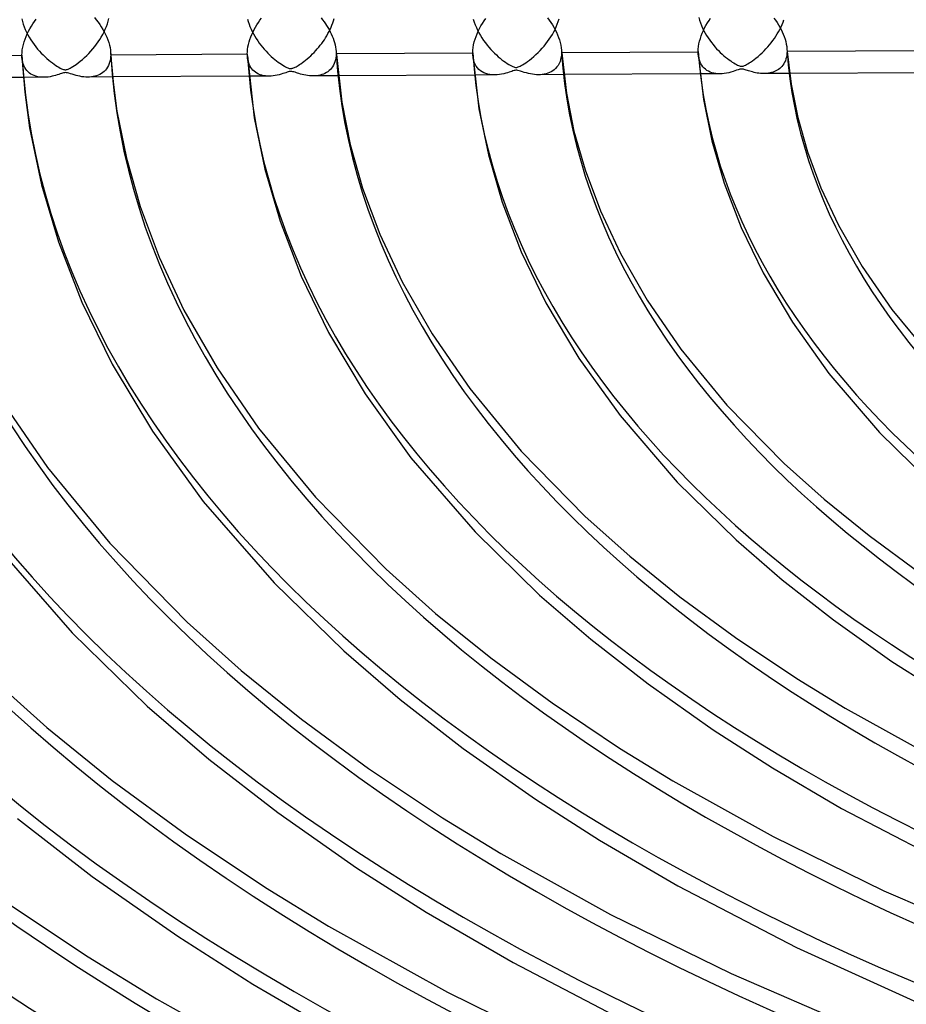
# Model space of a CAD drawing. Header units: millimetres. Extents: x -852 to 852, y -906 to 935.
# Tile 12 of 74: x -284 to -184, y 518 to 629. Entities that reach past the tile are written whole.
import ezdxf

# ---------------------------------------------------------------- set-up
doc = ezdxf.new("R2010")
doc.units = ezdxf.units.MM
doc.layers.add('HIDDEN', color=7, linetype='Continuous')
doc.layers.add('THICK', color=7, linetype='Continuous')

msp = doc.modelspace()

# ---------------------------------------------------------------- linework, layer by layer
at = {"layer": 'HIDDEN'}
for p, q in [((-283.46, 629.28), (-283.39, 628.98)), ((-283.39, 628.98), (-283.3, 628.67)), ((-273.85, 628.69), (-273.76, 628.99)), ((-273.76, 628.99), (-273.68, 629.29)), ((-258.09, 629.24), (-258.02, 628.96)), ((-258.02, 628.96), (-257.93, 628.68)), ((-248.53, 628.81), (-248.45, 629.05)), ((-248.45, 629.05), (-248.38, 629.3)), ((-232.73, 629.21), (-232.63, 628.9)), ((-232.63, 628.9), (-232.52, 628.59)), ((-223.3, 628.66), (-223.19, 628.96)), ((-223.19, 628.96), (-223.1, 629.25)), ((-207.41, 629.4), (-207.33, 629.1)), ((-207.33, 629.1), (-207.22, 628.8)), ((-198.04, 628.62), (-197.93, 628.89)), ((-197.93, 628.89), (-197.84, 629.17)), ((-283.3, 628.67), (-283.19, 628.37)), ((-283.19, 628.37), (-283.07, 628.06)), ((-283.07, 628.06), (-282.93, 627.76)), ((-282.93, 627.76), (-282.78, 627.47)), ((-274.37, 627.5), (-274.22, 627.79)), ((-274.22, 627.79), (-274.08, 628.09)), ((-274.08, 628.09), (-273.96, 628.39)), ((-273.96, 628.39), (-273.85, 628.69)), ((-257.93, 628.68), (-257.83, 628.4)), ((-257.83, 628.4), (-257.71, 628.12)), ((-257.71, 628.12), (-257.58, 627.85)), ((-257.58, 627.85), (-257.44, 627.58)), ((-249.06, 627.6), (-248.94, 627.83)), ((-248.94, 627.83), (-248.82, 628.07)), ((-248.82, 628.07), (-248.71, 628.31)), ((-248.71, 628.31), (-248.62, 628.56)), ((-248.62, 628.56), (-248.53, 628.81)), ((-232.52, 628.59), (-232.39, 628.28)), ((-232.39, 628.28), (-232.25, 627.98)), ((-232.25, 627.98), (-232.1, 627.68)), ((-223.85, 627.52), (-223.7, 627.8)), ((-223.7, 627.8), (-223.55, 628.08)), ((-223.55, 628.08), (-223.42, 628.37)), ((-223.42, 628.37), (-223.3, 628.66)), ((-207.22, 628.8), (-207.11, 628.51)), ((-207.11, 628.51), (-206.98, 628.22)), ((-206.98, 628.22), (-206.83, 627.93)), ((-206.83, 627.93), (-206.68, 627.65)), ((-198.58, 627.56), (-198.43, 627.82)), ((-198.43, 627.82), (-198.29, 628.08)), ((-198.29, 628.08), (-198.16, 628.35)), ((-198.16, 628.35), (-198.04, 628.62)), ((-282.78, 627.47), (-282.62, 627.19)), ((-282.62, 627.19), (-282.45, 626.91)), ((-282.45, 626.91), (-282.27, 626.64)), ((-282.27, 626.64), (-282.08, 626.37)), ((-275.07, 626.4), (-274.88, 626.67)), ((-274.88, 626.67), (-274.7, 626.94)), ((-274.7, 626.94), (-274.53, 627.22)), ((-274.53, 627.22), (-274.37, 627.5)), ((-257.44, 627.58), (-257.29, 627.31)), ((-257.29, 627.31), (-257.13, 627.05)), ((-257.13, 627.05), (-256.96, 626.79)), ((-256.96, 626.79), (-256.79, 626.54)), ((-249.77, 626.5), (-249.62, 626.71)), ((-249.62, 626.71), (-249.47, 626.92)), ((-249.47, 626.92), (-249.33, 627.14)), ((-249.33, 627.14), (-249.19, 627.37)), ((-249.19, 627.37), (-249.06, 627.6)), ((-232.1, 627.68), (-231.93, 627.39)), ((-231.93, 627.39), (-231.76, 627.11)), ((-231.76, 627.11), (-231.58, 626.84)), ((-231.58, 626.84), (-231.38, 626.57)), ((-224.58, 626.46), (-224.38, 626.72)), ((-224.38, 626.72), (-224.2, 626.98)), ((-224.2, 626.98), (-224.02, 627.25)), ((-224.02, 627.25), (-223.85, 627.52)), ((-206.68, 627.65), (-206.52, 627.38)), ((-206.52, 627.38), (-206.34, 627.11)), ((-206.34, 627.11), (-206.16, 626.85)), ((-206.16, 626.85), (-205.98, 626.6)), ((-199.26, 626.58), (-199.08, 626.82)), ((-199.08, 626.82), (-198.9, 627.06)), ((-198.9, 627.06), (-198.74, 627.31)), ((-198.74, 627.31), (-198.58, 627.56)), ((-282.08, 626.37), (-281.89, 626.12)), ((-281.89, 626.12), (-281.69, 625.87)), ((-281.69, 625.87), (-281.48, 625.63)), ((-281.48, 625.63), (-281.27, 625.41)), ((-275.93, 625.38), (-275.7, 625.63)), ((-275.7, 625.63), (-275.48, 625.88)), ((-275.48, 625.88), (-275.27, 626.14)), ((-275.27, 626.14), (-275.07, 626.4)), ((-256.79, 626.54), (-256.6, 626.3)), ((-256.6, 626.3), (-256.41, 626.07)), ((-256.41, 626.07), (-256.22, 625.84)), ((-256.22, 625.84), (-256.02, 625.62)), ((-256.02, 625.62), (-255.82, 625.41)), ((-250.62, 625.49), (-250.44, 625.69)), ((-250.44, 625.69), (-250.27, 625.88)), ((-250.27, 625.88), (-250.1, 626.08)), ((-250.1, 626.08), (-249.93, 626.29)), ((-249.93, 626.29), (-249.77, 626.5)), ((-248.15, 625.59), (-248.15, 625.55)), ((-248.15, 625.55), (-248.15, 625.52)), ((-248.15, 625.52), (-248.15, 625.48)), ((-231.38, 626.57), (-231.18, 626.31)), ((-231.18, 626.31), (-230.98, 626.07)), ((-230.98, 626.07), (-230.77, 625.83)), ((-230.77, 625.83), (-230.56, 625.61)), ((-230.56, 625.61), (-230.35, 625.4)), ((-225.45, 625.48), (-225.22, 625.71)), ((-225.22, 625.71), (-224.99, 625.96)), ((-224.99, 625.96), (-224.78, 626.2)), ((-224.78, 626.2), (-224.58, 626.46)), ((-222.82, 625.74), (-222.82, 625.7)), ((-222.82, 625.7), (-222.82, 625.66)), ((-222.82, 625.66), (-222.82, 625.62)), ((-222.82, 625.62), (-222.82, 625.57)), ((-222.82, 625.57), (-222.81, 625.53)), ((-222.81, 625.53), (-222.81, 625.49)), ((-205.98, 626.6), (-205.79, 626.36)), ((-205.79, 626.36), (-205.59, 626.13)), ((-205.59, 626.13), (-205.39, 625.9)), ((-205.39, 625.9), (-205.18, 625.69)), ((-205.18, 625.69), (-204.98, 625.49)), ((-200.29, 625.45), (-200.07, 625.66)), ((-200.07, 625.66), (-199.85, 625.89)), ((-199.85, 625.89), (-199.65, 626.11)), ((-199.65, 626.11), (-199.45, 626.34)), ((-199.45, 626.34), (-199.26, 626.58)), ((-197.49, 625.9), (-197.49, 625.85)), ((-197.49, 625.85), (-197.49, 625.81)), ((-197.49, 625.81), (-197.49, 625.76)), ((-197.49, 625.76), (-197.48, 625.71)), ((-197.48, 625.62), (-197.49, 625.39)), ((-197.48, 625.71), (-197.48, 625.67)), ((-197.48, 625.67), (-197.48, 625.62)), ((-197.48, 625.62), (-197.47, 625.62)), ((-283.42, 624.7), (-283.45, 624.97)), ((-283.38, 624.45), (-283.42, 624.7)), ((-283.31, 624.22), (-283.38, 624.45)), ((-281.27, 625.41), (-281.06, 625.2)), ((-281.06, 625.2), (-280.85, 624.99)), ((-280.85, 624.99), (-280.65, 624.81)), ((-280.65, 624.81), (-280.44, 624.63)), ((-280.44, 624.63), (-280.23, 624.46)), ((-280.23, 624.46), (-280.03, 624.31)), ((-277.14, 624.3), (-276.9, 624.49)), ((-276.9, 624.49), (-276.66, 624.69)), ((-276.66, 624.69), (-276.41, 624.91)), ((-276.41, 624.91), (-276.16, 625.15)), ((-276.16, 625.15), (-275.93, 625.38)), ((-273.56, 624.46), (-273.63, 624.24)), ((-273.51, 624.71), (-273.56, 624.46)), ((-273.48, 624.96), (-273.51, 624.71)), ((-273.48, 625.45), (-273.48, 625.41)), ((-273.48, 625.41), (-273.47, 625.37)), ((-273.47, 625.23), (-273.48, 624.96)), ((-273.47, 625.37), (-273.47, 625.34)), ((-273.47, 625.34), (-273.47, 625.3)), ((-273.47, 625.3), (-273.47, 625.26)), ((-273.47, 625.26), (-273.47, 625.23)), ((-258.09, 624.84), (-258.12, 625.09)), ((-258.05, 624.6), (-258.09, 624.84)), ((-257.99, 624.38), (-258.05, 624.6)), ((-255.82, 625.41), (-255.62, 625.22)), ((-255.62, 625.22), (-255.43, 625.03)), ((-255.43, 625.03), (-255.23, 624.86)), ((-255.23, 624.86), (-255.03, 624.69)), ((-255.03, 624.69), (-254.84, 624.54)), ((-254.84, 624.54), (-254.65, 624.4)), ((-254.65, 624.4), (-254.47, 624.27)), ((-251.94, 624.34), (-251.77, 624.47)), ((-251.77, 624.47), (-251.58, 624.62)), ((-251.58, 624.62), (-251.39, 624.77)), ((-251.39, 624.77), (-251.19, 624.95)), ((-251.19, 624.95), (-251, 625.12)), ((-251, 625.12), (-250.81, 625.31)), ((-250.81, 625.31), (-250.62, 625.49)), ((-248.28, 624.44), (-248.35, 624.24)), ((-248.22, 624.66), (-248.28, 624.44)), ((-248.18, 624.88), (-248.22, 624.66)), ((-248.15, 625.12), (-248.18, 624.88)), ((-248.15, 625.48), (-248.14, 625.44)), ((-248.14, 625.36), (-248.15, 625.12)), ((-248.14, 625.44), (-248.14, 625.4)), ((-248.14, 625.4), (-248.14, 625.36)), ((-232.76, 624.91), (-232.79, 625.2)), ((-232.7, 624.64), (-232.76, 624.91)), ((-232.62, 624.38), (-232.7, 624.64)), ((-230.35, 625.4), (-230.14, 625.2)), ((-230.14, 625.2), (-229.93, 625.01)), ((-229.93, 625.01), (-229.72, 624.83)), ((-229.72, 624.83), (-229.51, 624.67)), ((-229.51, 624.67), (-229.31, 624.52)), ((-229.31, 624.52), (-229.11, 624.38)), ((-226.84, 624.32), (-226.63, 624.46)), ((-226.63, 624.46), (-226.41, 624.63)), ((-226.41, 624.63), (-226.18, 624.81)), ((-226.18, 624.81), (-225.93, 625.02)), ((-225.93, 625.02), (-225.69, 625.25)), ((-225.69, 625.25), (-225.45, 625.48)), ((-222.99, 624.45), (-223.09, 624.23)), ((-222.92, 624.68), (-222.99, 624.45)), ((-222.86, 624.94), (-222.92, 624.68)), ((-222.83, 625.21), (-222.86, 624.94)), ((-222.81, 625.49), (-222.83, 625.21)), ((-207.43, 625.07), (-207.46, 625.32)), ((-207.39, 624.83), (-207.43, 625.07)), ((-207.33, 624.61), (-207.39, 624.83)), ((-207.25, 624.4), (-207.33, 624.61)), ((-207.16, 624.21), (-207.25, 624.4)), ((-204.98, 625.49), (-204.78, 625.3)), ((-204.78, 625.3), (-204.58, 625.12)), ((-204.58, 625.12), (-204.38, 624.96)), ((-204.38, 624.96), (-204.19, 624.8)), ((-204.19, 624.8), (-204, 624.66)), ((-204, 624.66), (-203.81, 624.53)), ((-203.81, 624.53), (-203.63, 624.4)), ((-203.63, 624.4), (-203.46, 624.3)), ((-201.74, 624.3), (-201.57, 624.41)), ((-201.57, 624.41), (-201.38, 624.54)), ((-201.38, 624.54), (-201.18, 624.69)), ((-201.18, 624.69), (-200.97, 624.85)), ((-200.97, 624.85), (-200.74, 625.04)), ((-200.74, 625.04), (-200.51, 625.24)), ((-200.51, 625.24), (-200.29, 625.45)), ((-197.67, 624.56), (-197.75, 624.38)), ((-197.6, 624.75), (-197.67, 624.56)), ((-197.55, 624.96), (-197.6, 624.75)), ((-197.51, 625.17), (-197.55, 624.96)), ((-197.49, 625.39), (-197.51, 625.17)), ((-283.23, 624), (-283.31, 624.22)), ((-283.13, 623.8), (-283.23, 624)), ((-283.02, 623.62), (-283.13, 623.8)), ((-282.89, 623.45), (-283.02, 623.62)), ((-282.75, 623.3), (-282.89, 623.45)), ((-282.6, 623.17), (-282.75, 623.3)), ((-280.03, 624.31), (-279.84, 624.17)), ((-279.84, 624.17), (-279.64, 624.03)), ((-279.64, 624.03), (-279.46, 623.92)), ((-279.46, 623.92), (-279.29, 623.82)), ((-279.29, 623.82), (-279.14, 623.73)), ((-279.14, 623.73), (-279.01, 623.66)), ((-279.01, 623.66), (-278.89, 623.61)), ((-278.89, 623.61), (-278.78, 623.57)), ((-278.78, 623.57), (-278.69, 623.55)), ((-278.69, 623.55), (-278.61, 623.54)), ((-278.61, 623.54), (-278.53, 623.54)), ((-278.53, 623.54), (-278.45, 623.55)), ((-278.45, 623.55), (-278.37, 623.57)), ((-278.37, 623.57), (-278.27, 623.6)), ((-278.27, 623.6), (-278.17, 623.65)), ((-278.17, 623.65), (-278.04, 623.71)), ((-278.04, 623.71), (-277.9, 623.79)), ((-277.9, 623.79), (-277.74, 623.89)), ((-277.74, 623.89), (-277.56, 624)), ((-277.56, 624), (-277.35, 624.14)), ((-277.35, 624.14), (-277.14, 624.3)), ((-274.21, 623.35), (-274.36, 623.22)), ((-274.07, 623.49), (-274.21, 623.35)), ((-273.94, 623.66), (-274.07, 623.49)), ((-273.82, 623.83), (-273.94, 623.66)), ((-273.72, 624.03), (-273.82, 623.83)), ((-273.63, 624.24), (-273.72, 624.03)), ((-257.92, 624.17), (-257.99, 624.38)), ((-257.83, 623.98), (-257.92, 624.17)), ((-257.73, 623.8), (-257.83, 623.98)), ((-257.62, 623.64), (-257.73, 623.8)), ((-257.49, 623.5), (-257.62, 623.64)), ((-257.35, 623.37), (-257.49, 623.5)), ((-257.2, 623.25), (-257.35, 623.37)), ((-254.47, 624.27), (-254.29, 624.15)), ((-254.29, 624.15), (-254.12, 624.04)), ((-254.12, 624.04), (-253.96, 623.95)), ((-253.96, 623.95), (-253.82, 623.87)), ((-253.82, 623.87), (-253.69, 623.8)), ((-253.69, 623.8), (-253.58, 623.75)), ((-253.53, 623.3), (-253.66, 623.26)), ((-253.58, 623.75), (-253.49, 623.72)), ((-253.41, 623.33), (-253.53, 623.3)), ((-253.49, 623.72), (-253.42, 623.69)), ((-253.42, 623.69), (-253.36, 623.68)), ((-253.31, 623.35), (-253.41, 623.33)), ((-253.36, 623.68), (-253.3, 623.67)), ((-253.21, 623.35), (-253.31, 623.35)), ((-253.3, 623.67), (-253.24, 623.67)), ((-253.24, 623.67), (-253.18, 623.67)), ((-253.11, 623.34), (-253.21, 623.35)), ((-253.18, 623.67), (-253.13, 623.68)), ((-253.13, 623.68), (-253.07, 623.7)), ((-253.01, 623.32), (-253.11, 623.34)), ((-253.07, 623.7), (-253, 623.72)), ((-252.88, 623.29), (-253.01, 623.32)), ((-253, 623.72), (-252.92, 623.75)), ((-252.92, 623.75), (-252.84, 623.78)), ((-252.84, 623.78), (-252.75, 623.83)), ((-252.75, 623.83), (-252.65, 623.88)), ((-252.65, 623.88), (-252.53, 623.95)), ((-252.53, 623.95), (-252.4, 624.03)), ((-252.4, 624.03), (-252.26, 624.12)), ((-252.26, 624.12), (-252.1, 624.22)), ((-252.1, 624.22), (-251.94, 624.34)), ((-249.08, 623.32), (-249.24, 623.22)), ((-248.93, 623.44), (-249.08, 623.32)), ((-248.79, 623.57), (-248.93, 623.44)), ((-248.66, 623.72), (-248.79, 623.57)), ((-248.55, 623.88), (-248.66, 623.72)), ((-248.44, 624.05), (-248.55, 623.88)), ((-248.35, 624.24), (-248.44, 624.05)), ((-232.52, 624.15), (-232.62, 624.38)), ((-232.4, 623.93), (-232.52, 624.15)), ((-232.26, 623.74), (-232.4, 623.93)), ((-232.1, 623.57), (-232.26, 623.74)), ((-231.93, 623.43), (-232.1, 623.57)), ((-231.75, 623.3), (-231.93, 623.43)), ((-231.55, 623.19), (-231.75, 623.3)), ((-229.11, 624.38), (-228.92, 624.25)), ((-228.92, 624.25), (-228.74, 624.14)), ((-228.74, 624.14), (-228.58, 624.05)), ((-228.56, 623.31), (-228.72, 623.26)), ((-228.58, 624.05), (-228.43, 623.97)), ((-228.41, 623.36), (-228.56, 623.31)), ((-228.43, 623.97), (-228.31, 623.91)), ((-228.28, 623.41), (-228.41, 623.36)), ((-228.31, 623.91), (-228.19, 623.86)), ((-228.16, 623.44), (-228.28, 623.41)), ((-228.19, 623.86), (-228.09, 623.83)), ((-228.05, 623.47), (-228.16, 623.44)), ((-228.09, 623.83), (-228.01, 623.81)), ((-227.95, 623.48), (-228.05, 623.47)), ((-228.01, 623.81), (-227.92, 623.8)), ((-227.84, 623.48), (-227.95, 623.48)), ((-227.92, 623.8), (-227.85, 623.81)), ((-227.85, 623.81), (-227.77, 623.82)), ((-227.73, 623.47), (-227.84, 623.48)), ((-227.77, 623.82), (-227.68, 623.85)), ((-227.59, 623.43), (-227.73, 623.47)), ((-227.68, 623.85), (-227.58, 623.89)), ((-227.42, 623.38), (-227.59, 623.43)), ((-227.58, 623.89), (-227.47, 623.94)), ((-227.47, 623.94), (-227.34, 624)), ((-227.22, 623.31), (-227.42, 623.38)), ((-227.34, 624), (-227.19, 624.09)), ((-227, 623.24), (-227.22, 623.31)), ((-227.19, 624.09), (-227.03, 624.19)), ((-227.03, 624.19), (-226.84, 624.32)), ((-223.98, 623.31), (-224.16, 623.22)), ((-223.8, 623.42), (-223.98, 623.31)), ((-223.63, 623.54), (-223.8, 623.42)), ((-223.48, 623.69), (-223.63, 623.54)), ((-223.33, 623.85), (-223.48, 623.69)), ((-223.2, 624.03), (-223.33, 623.85)), ((-223.09, 624.23), (-223.2, 624.03)), ((-207.05, 624.04), (-207.16, 624.21)), ((-206.93, 623.87), (-207.05, 624.04)), ((-206.8, 623.73), (-206.93, 623.87)), ((-206.65, 623.59), (-206.8, 623.73)), ((-206.49, 623.47), (-206.65, 623.59)), ((-206.31, 623.37), (-206.49, 623.47)), ((-206.12, 623.28), (-206.31, 623.37)), ((-203.54, 623.34), (-203.78, 623.28)), ((-203.33, 623.41), (-203.54, 623.34)), ((-203.46, 624.3), (-203.3, 624.2)), ((-203.15, 623.48), (-203.33, 623.41)), ((-203.3, 624.2), (-203.16, 624.12)), ((-203.16, 624.12), (-203.03, 624.06)), ((-202.99, 623.53), (-203.15, 623.48)), ((-203.03, 624.06), (-202.92, 624.01)), ((-202.87, 623.57), (-202.99, 623.53)), ((-202.92, 624.01), (-202.82, 623.97)), ((-202.77, 623.6), (-202.87, 623.57)), ((-202.82, 623.97), (-202.73, 623.95)), ((-202.69, 623.61), (-202.77, 623.6)), ((-202.73, 623.95), (-202.65, 623.94)), ((-202.62, 623.62), (-202.69, 623.61)), ((-202.65, 623.94), (-202.58, 623.93)), ((-202.54, 623.62), (-202.62, 623.62)), ((-202.58, 623.93), (-202.5, 623.94)), ((-202.47, 623.61), (-202.54, 623.62)), ((-202.5, 623.94), (-202.43, 623.96)), ((-202.38, 623.59), (-202.47, 623.61)), ((-202.43, 623.96), (-202.35, 623.98)), ((-202.29, 623.57), (-202.38, 623.59)), ((-202.35, 623.98), (-202.25, 624.02)), ((-202.18, 623.54), (-202.29, 623.57)), ((-202.25, 624.02), (-202.15, 624.07)), ((-202.06, 623.5), (-202.18, 623.54)), ((-202.15, 624.07), (-202.03, 624.13)), ((-201.94, 623.46), (-202.06, 623.5)), ((-202.03, 624.13), (-201.9, 624.21)), ((-201.81, 623.42), (-201.94, 623.46)), ((-201.9, 624.21), (-201.74, 624.3)), ((-201.67, 623.37), (-201.81, 623.42)), ((-201.52, 623.33), (-201.67, 623.37)), ((-201.36, 623.29), (-201.52, 623.33)), ((-198.89, 623.33), (-199.05, 623.27)), ((-198.73, 623.4), (-198.89, 623.33)), ((-198.58, 623.48), (-198.73, 623.4)), ((-198.44, 623.57), (-198.58, 623.48)), ((-198.3, 623.68), (-198.44, 623.57)), ((-198.17, 623.8), (-198.3, 623.68)), ((-198.05, 623.92), (-198.17, 623.8)), ((-197.94, 624.06), (-198.05, 623.92)), ((-197.84, 624.22), (-197.94, 624.06)), ((-197.75, 624.38), (-197.84, 624.22)), ((-281, 622.69), (-283.28, 622.68)), ((-282.44, 623.06), (-282.6, 623.17)), ((-282.27, 622.96), (-282.44, 623.06)), ((-282.08, 622.88), (-282.27, 622.96)), ((-281.89, 622.81), (-282.08, 622.88)), ((-281.68, 622.75), (-281.89, 622.81)), ((-281.46, 622.72), (-281.68, 622.75)), ((-281.23, 622.69), (-281.46, 622.72)), ((-281, 622.69), (-281.23, 622.69)), ((-280.75, 622.7), (-281, 622.69)), ((-280.52, 622.72), (-280.75, 622.7)), ((-280.29, 622.75), (-280.52, 622.72)), ((-280.07, 622.8), (-280.29, 622.75)), ((-279.86, 622.85), (-280.07, 622.8)), ((-279.66, 622.9), (-279.86, 622.85)), ((-279.48, 622.96), (-279.66, 622.9)), ((-279.31, 623.01), (-279.48, 622.96)), ((-279.15, 623.07), (-279.31, 623.01)), ((-279.01, 623.12), (-279.15, 623.07)), ((-278.88, 623.16), (-279.01, 623.12)), ((-278.77, 623.19), (-278.88, 623.16)), ((-278.66, 623.21), (-278.77, 623.19)), ((-278.55, 623.22), (-278.66, 623.21)), ((-278.45, 623.21), (-278.55, 623.22)), ((-278.33, 623.19), (-278.45, 623.21)), ((-278.19, 623.15), (-278.33, 623.19)), ((-278.01, 623.09), (-278.19, 623.15)), ((-277.81, 623.03), (-278.01, 623.09)), ((-277.59, 622.96), (-277.81, 623.03)), ((-277.37, 622.9), (-277.59, 622.96)), ((-277.15, 622.84), (-277.37, 622.9)), ((-276.93, 622.8), (-277.15, 622.84)), ((-276.71, 622.76), (-276.93, 622.8)), ((-276.49, 622.74), (-276.71, 622.76)), ((-276.28, 622.72), (-276.49, 622.74)), ((-276.07, 622.71), (-276.28, 622.72)), ((-275.86, 622.72), (-276.07, 622.71)), ((-273.27, 622.73), (-276.04, 622.71)), ((-275.65, 622.74), (-275.86, 622.72)), ((-275.45, 622.77), (-275.65, 622.74)), ((-275.25, 622.81), (-275.45, 622.77)), ((-275.06, 622.86), (-275.25, 622.81)), ((-274.87, 622.93), (-275.06, 622.86)), ((-274.69, 623.01), (-274.87, 622.93)), ((-274.52, 623.11), (-274.69, 623.01)), ((-274.36, 623.22), (-274.52, 623.11)), ((-255.68, 622.82), (-257.94, 622.81)), ((-257.04, 623.15), (-257.2, 623.25)), ((-256.87, 623.06), (-257.04, 623.15)), ((-256.68, 622.98), (-256.87, 623.06)), ((-256.49, 622.92), (-256.68, 622.98)), ((-256.29, 622.87), (-256.49, 622.92)), ((-256.08, 622.84), (-256.29, 622.87)), ((-255.87, 622.82), (-256.08, 622.84)), ((-255.65, 622.82), (-255.87, 622.82)), ((-255.44, 622.83), (-255.65, 622.82)), ((-255.22, 622.85), (-255.44, 622.83)), ((-255, 622.88), (-255.22, 622.85)), ((-254.78, 622.92), (-255, 622.88)), ((-254.55, 622.98), (-254.78, 622.92)), ((-254.34, 623.03), (-254.55, 622.98)), ((-254.14, 623.1), (-254.34, 623.03)), ((-253.96, 623.15), (-254.14, 623.1)), ((-253.8, 623.21), (-253.96, 623.15)), ((-253.66, 623.26), (-253.8, 623.21)), ((-252.75, 623.25), (-252.88, 623.29)), ((-252.61, 623.2), (-252.75, 623.25)), ((-252.48, 623.16), (-252.61, 623.2)), ((-252.32, 623.11), (-252.48, 623.16)), ((-252.15, 623.06), (-252.32, 623.11)), ((-251.97, 623.01), (-252.15, 623.06)), ((-251.77, 622.96), (-251.97, 623.01)), ((-251.56, 622.92), (-251.77, 622.96)), ((-251.35, 622.89), (-251.56, 622.92)), ((-251.15, 622.87), (-251.35, 622.89)), ((-250.94, 622.85), (-251.15, 622.87)), ((-250.74, 622.85), (-250.94, 622.85)), ((-250.53, 622.85), (-250.74, 622.85)), ((-247.91, 622.86), (-250.72, 622.85)), ((-250.33, 622.87), (-250.53, 622.85)), ((-250.13, 622.9), (-250.33, 622.87)), ((-249.94, 622.94), (-250.13, 622.9)), ((-249.76, 622.99), (-249.94, 622.94)), ((-249.58, 623.05), (-249.76, 622.99)), ((-249.4, 623.13), (-249.58, 623.05)), ((-249.24, 623.22), (-249.4, 623.13)), ((-230.35, 622.95), (-232.6, 622.94)), ((-231.34, 623.11), (-231.55, 623.19)), ((-231.11, 623.04), (-231.34, 623.11)), ((-230.87, 622.99), (-231.11, 623.04)), ((-230.61, 622.96), (-230.87, 622.99)), ((-230.34, 622.95), (-230.61, 622.96)), ((-230.07, 622.96), (-230.34, 622.95)), ((-229.8, 622.99), (-230.07, 622.96)), ((-229.55, 623.04), (-229.8, 622.99)), ((-229.31, 623.09), (-229.55, 623.04)), ((-229.09, 623.14), (-229.31, 623.09)), ((-228.9, 623.2), (-229.09, 623.14)), ((-228.72, 623.26), (-228.9, 623.2)), ((-226.77, 623.18), (-227, 623.24)), ((-226.54, 623.12), (-226.77, 623.18)), ((-226.31, 623.07), (-226.54, 623.12)), ((-226.08, 623.03), (-226.31, 623.07)), ((-225.86, 623), (-226.08, 623.03)), ((-225.63, 622.98), (-225.86, 623)), ((-225.41, 622.98), (-225.63, 622.98)), ((-225.19, 622.98), (-225.41, 622.98)), ((-222.57, 622.99), (-225.39, 622.98)), ((-224.98, 623), (-225.19, 622.98)), ((-224.77, 623.04), (-224.98, 623)), ((-224.56, 623.08), (-224.77, 623.04)), ((-224.36, 623.14), (-224.56, 623.08)), ((-224.16, 623.22), (-224.36, 623.14)), ((-205.03, 623.09), (-207.25, 623.07)), ((-205.92, 623.21), (-206.12, 623.28)), ((-205.71, 623.15), (-205.92, 623.21)), ((-205.49, 623.11), (-205.71, 623.15)), ((-205.26, 623.09), (-205.49, 623.11)), ((-205.02, 623.09), (-205.26, 623.09)), ((-204.78, 623.09), (-205.02, 623.09)), ((-204.54, 623.12), (-204.78, 623.09)), ((-204.29, 623.16), (-204.54, 623.12)), ((-204.03, 623.21), (-204.29, 623.16)), ((-203.78, 623.28), (-204.03, 623.21)), ((-201.19, 623.24), (-201.36, 623.29)), ((-201.01, 623.21), (-201.19, 623.24)), ((-200.82, 623.17), (-201.01, 623.21)), ((-200.64, 623.15), (-200.82, 623.17)), ((-200.45, 623.13), (-200.64, 623.15)), ((-200.27, 623.12), (-200.45, 623.13)), ((-200.09, 623.11), (-200.27, 623.12)), ((-199.9, 623.12), (-200.09, 623.11)), ((-197.21, 623.13), (-200.07, 623.11)), ((-199.73, 623.13), (-199.9, 623.12)), ((-199.55, 623.15), (-199.73, 623.13)), ((-199.38, 623.18), (-199.55, 623.15)), ((-199.21, 623.22), (-199.38, 623.18)), ((-199.05, 623.27), (-199.21, 623.22))]:
    msp.add_line(p, q, dxfattribs=at)
for centre, major_axis, start_param, end_param in [((0, 629.17), (-506.5, 0), 0, 2.617994), ((0, 629.16), (-197.61, 0), 0.035777, 1.021892), ((0, 629.16), (-425.54, 0), 0.022222, 1.035447), ((0, 629.16), (-400.21, 0), 0.022966, 1.034704), ((0, 629.16), (-374.88, 0), 0.02381, 1.03386), ((0, 629.16), (-349.56, 0), 0.024776, 1.032893), ((0, 629.16), (-324.24, 0), 0.025894, 1.031776), ((0, 629.16), (-298.91, 0), 0.0272, 1.030469), ((0, 629.16), (-273.58, 0), 0.028749, 1.028921), ((0, 629.16), (-248.26, 0), 0.030614, 1.027056), ((0, 629.16), (-222.94, 0), 0.032902, 1.024768), ((0, 629.16), (-476.19, 0), 0.020972, 1.036697), ((0, 629.16), (-450.86, 0), 0.021562, 1.036107)]:
    msp.add_ellipse(centre, major_axis=major_axis, ratio=0.5, start_param=start_param, end_param=end_param, dxfattribs=at)
at = {"layer": 'THICK'}
for p, q in [((-282.21, 628.7), (-282.03, 628.96)), ((-282.03, 628.96), (-281.84, 629.22)), ((-275.3, 629.41), (-275.09, 629.16)), ((-275.09, 629.16), (-274.89, 628.9)), ((-274.89, 628.9), (-274.7, 628.63)), ((-257.04, 628.59), (-256.88, 628.85)), ((-256.88, 628.85), (-256.7, 629.1)), ((-256.7, 629.1), (-256.52, 629.35)), ((-249.82, 629.36), (-249.66, 629.15)), ((-249.66, 629.15), (-249.5, 628.94)), ((-249.5, 628.94), (-249.35, 628.72)), ((-231.7, 628.75), (-231.52, 629.03)), ((-231.52, 629.03), (-231.33, 629.29)), ((-224.4, 629.37), (-224.21, 629.12)), ((-224.21, 629.12), (-224.02, 628.86)), ((-224.02, 628.86), (-223.85, 628.59)), ((-206.42, 628.8), (-206.25, 629.06)), ((-206.25, 629.06), (-206.08, 629.33)), ((-198.95, 629.34), (-198.77, 629.1)), ((-198.77, 629.1), (-198.6, 628.85)), ((-198.6, 628.85), (-198.44, 628.6)), ((-282.85, 627.57), (-282.71, 627.86)), ((-282.71, 627.86), (-282.55, 628.15)), ((-282.55, 628.15), (-282.39, 628.43)), ((-282.39, 628.43), (-282.21, 628.7)), ((-274.7, 628.63), (-274.53, 628.36)), ((-274.53, 628.36), (-274.36, 628.08)), ((-274.36, 628.08), (-274.2, 627.8)), ((-274.2, 627.8), (-274.06, 627.51)), ((-257.61, 627.51), (-257.48, 627.79)), ((-257.48, 627.79), (-257.35, 628.06)), ((-257.35, 628.06), (-257.2, 628.33)), ((-257.2, 628.33), (-257.04, 628.59)), ((-249.35, 628.72), (-249.21, 628.5)), ((-249.21, 628.5), (-249.07, 628.28)), ((-249.07, 628.28), (-248.94, 628.05)), ((-248.94, 628.05), (-248.81, 627.81)), ((-248.81, 627.81), (-248.7, 627.57)), ((-232.31, 627.58), (-232.17, 627.89)), ((-232.17, 627.89), (-232.02, 628.18)), ((-232.02, 628.18), (-231.87, 628.47)), ((-231.87, 628.47), (-231.7, 628.75)), ((-223.85, 628.59), (-223.69, 628.32)), ((-223.69, 628.32), (-223.53, 628.04)), ((-223.53, 628.04), (-223.39, 627.76)), ((-223.39, 627.76), (-223.26, 627.47)), ((-207.01, 627.65), (-206.88, 627.95)), ((-206.88, 627.95), (-206.74, 628.24)), ((-206.74, 628.24), (-206.59, 628.52)), ((-206.59, 628.52), (-206.42, 628.8)), ((-198.44, 628.6), (-198.29, 628.34)), ((-198.29, 628.34), (-198.15, 628.07)), ((-198.15, 628.07), (-198.02, 627.8)), ((-198.02, 627.8), (-197.9, 627.53)), ((-283.29, 626.36), (-283.2, 626.67)), ((-283.2, 626.67), (-283.1, 626.97)), ((-283.1, 626.97), (-282.98, 627.27)), ((-282.98, 627.27), (-282.85, 627.57)), ((-274.06, 627.51), (-273.92, 627.22)), ((-273.92, 627.22), (-273.81, 626.92)), ((-273.81, 626.92), (-273.7, 626.62)), ((-273.7, 626.62), (-273.62, 626.32)), ((-257.99, 626.38), (-257.92, 626.66)), ((-257.92, 626.66), (-257.83, 626.95)), ((-257.83, 626.95), (-257.73, 627.23)), ((-257.73, 627.23), (-257.61, 627.51)), ((-248.7, 627.57), (-248.59, 627.33)), ((-248.59, 627.33), (-248.49, 627.08)), ((-248.49, 627.08), (-248.4, 626.83)), ((-248.4, 626.83), (-248.33, 626.59)), ((-232.7, 626.34), (-232.63, 626.66)), ((-232.63, 626.66), (-232.54, 626.97)), ((-232.54, 626.97), (-232.43, 627.28)), ((-232.43, 627.28), (-232.31, 627.58)), ((-223.26, 627.47), (-223.15, 627.18)), ((-223.15, 627.18), (-223.05, 626.89)), ((-223.05, 626.89), (-222.96, 626.6)), ((-207.38, 626.45), (-207.31, 626.75)), ((-207.31, 626.75), (-207.22, 627.05)), ((-207.22, 627.05), (-207.12, 627.35)), ((-207.12, 627.35), (-207.01, 627.65)), ((-197.9, 627.53), (-197.8, 627.26)), ((-197.8, 627.26), (-197.7, 626.98)), ((-197.7, 626.98), (-197.63, 626.71)), ((-197.63, 626.71), (-197.57, 626.43)), ((-283.44, 625.46), (-283.41, 625.76)), ((-283.41, 625.76), (-283.36, 626.06)), ((-283.36, 626.06), (-283.29, 626.36)), ((-273.62, 626.32), (-273.55, 626.03)), ((-273.55, 626.03), (-273.51, 625.73)), ((-273.51, 625.73), (-273.48, 625.45)), ((-258.13, 625.31), (-258.12, 625.57)), ((-258.12, 625.57), (-258.09, 625.83)), ((-258.09, 625.83), (-258.05, 626.11)), ((-258.05, 626.11), (-257.99, 626.38)), ((-248.33, 626.59), (-248.26, 626.34)), ((-248.26, 626.34), (-248.21, 626.09)), ((-248.21, 626.09), (-248.17, 625.84)), ((-248.17, 625.84), (-248.15, 625.59)), ((-248.15, 625.59), (-247.52, 619.89)), ((-232.8, 625.44), (-232.79, 625.74)), ((-232.79, 625.74), (-232.75, 626.04)), ((-232.75, 626.04), (-232.7, 626.34)), ((-222.96, 626.6), (-222.9, 626.31)), ((-222.9, 626.31), (-222.85, 626.02)), ((-222.85, 626.02), (-222.82, 625.74)), ((-222.82, 625.74), (-222.28, 620.9)), ((-222.81, 625.49), (-207.47, 625.57)), ((-207.47, 625.57), (-207.46, 625.86)), ((-207.47, 625.53), (-207.47, 625.57)), ((-207.47, 625.49), (-207.47, 625.53)), ((-207.46, 625.86), (-207.43, 626.15)), ((-207.43, 626.15), (-207.38, 626.45)), ((-197.57, 626.43), (-197.52, 626.16)), ((-197.52, 626.16), (-197.49, 625.9)), ((-197.49, 625.9), (-197.03, 621.9)), ((-197.47, 625.62), (-182.13, 625.7)), ((-298.8, 625.09), (-283.45, 625.17)), ((-283.45, 625.17), (-283.44, 625.46)), ((-283.45, 625.14), (-283.45, 625.17)), ((-283.45, 625.1), (-283.45, 625.14)), ((-283.45, 625.07), (-283.45, 625.1)), ((-283.45, 625.04), (-283.45, 625.07)), ((-283.45, 625), (-283.45, 625.04)), ((-283.45, 624.97), (-283.45, 625)), ((-283.45, 624.97), (-283.12, 621.02)), ((-273.48, 625.44), (-273.21, 622.18)), ((-273.47, 625.23), (-258.13, 625.31)), ((-258.12, 625.27), (-258.13, 625.31)), ((-258.12, 625.23), (-258.12, 625.27)), ((-258.12, 625.2), (-258.12, 625.23)), ((-258.12, 625.16), (-258.12, 625.2)), ((-258.12, 625.12), (-258.12, 625.16)), ((-258.12, 625.09), (-258.12, 625.12)), ((-258.12, 625.09), (-257.35, 618.13)), ((-248.14, 625.36), (-232.8, 625.44)), ((-232.8, 625.4), (-232.8, 625.44)), ((-232.8, 625.36), (-232.8, 625.4)), ((-232.79, 625.32), (-232.8, 625.36)), ((-232.79, 625.28), (-232.79, 625.32)), ((-232.79, 625.24), (-232.79, 625.28)), ((-232.79, 625.2), (-232.79, 625.24)), ((-232.79, 625.21), (-232.11, 619.16)), ((-207.46, 625.44), (-207.47, 625.49)), ((-207.46, 625.4), (-207.46, 625.44)), ((-207.46, 625.36), (-207.46, 625.4)), ((-207.46, 625.32), (-207.46, 625.36)), ((-207.46, 625.32), (-206.87, 620.2)), ((-283.28, 622.68), (-298.61, 622.6)), ((-257.94, 622.81), (-273.27, 622.73)), ((-232.6, 622.94), (-247.91, 622.86)), ((-207.25, 623.07), (-222.57, 622.99)), ((-181.9, 623.21), (-197.21, 623.13)), ((-273.21, 622.18), (-272.77, 618.89)), ((-197.03, 621.9), (-196.28, 618.16)), ((-283.12, 621.02), (-282.58, 617.02)), ((-222.28, 620.9), (-221.42, 616.64)), ((-206.87, 620.2), (-205.92, 615.54)), ((-272.77, 618.89), (-271.71, 613.6)), ((-247.52, 619.89), (-246.57, 615.12)), ((-232.11, 619.16), (-231.04, 613.96)), ((-257.35, 618.13), (-256.17, 612.37)), ((-196.28, 618.16), (-195.19, 614.32)), ((-282.58, 617.02), (-281.25, 610.59)), ((-221.42, 616.64), (-220.18, 612.28)), ((-205.92, 615.54), (-204.53, 610.8)), ((-246.57, 615.12), (-245.17, 610.23)), ((-271.71, 613.6), (-270.16, 608.18)), ((-231.04, 613.96), (-229.49, 608.65)), ((-195.19, 614.32), (-193.67, 610.26)), ((-256.17, 612.37), (-254.45, 606.51)), ((-220.18, 612.28), (-218.46, 607.66)), ((-281.25, 610.59), (-279.35, 604.18)), ((-245.17, 610.23), (-243.24, 605.06)), ((-204.53, 610.8), (-202.63, 605.82)), ((-193.67, 610.26), (-191.69, 606.05)), ((-270.16, 608.18), (-268.02, 602.45)), ((-229.49, 608.65), (-227.35, 603.08)), ((-218.46, 607.66), (-216.21, 602.87)), ((-254.45, 606.51), (-252.08, 600.34)), ((-202.63, 605.82), (-200.16, 600.7)), ((-191.69, 606.05), (-189.05, 601.43)), ((-243.24, 605.06), (-240.72, 599.69)), ((-279.35, 604.18), (-276.72, 597.42)), ((-268.02, 602.45), (-265.24, 596.52)), ((-227.35, 603.08), (-224.58, 597.34)), ((-216.21, 602.87), (-213.2, 597.63)), ((-189.05, 601.43), (-185.71, 596.59)), ((-252.08, 600.34), (-249, 593.99)), ((-200.16, 600.7), (-196.88, 595.15)), ((-240.72, 599.69), (-237.36, 593.83)), ((-276.72, 597.42), (-273.32, 590.45)), ((-224.58, 597.34), (-220.88, 591.12)), ((-213.2, 597.63), (-209.42, 592.14)), ((-265.24, 596.52), (-261.52, 590.03)), ((-185.71, 596.59), (-181.14, 591.03)), ((-196.88, 595.15), (-192.77, 589.39)), ((-249, 593.99), (-244.89, 587.09)), ((-237.36, 593.83), (-233.14, 587.7)), ((-209.42, 592.14), (-204.24, 585.84)), ((-273.32, 590.45), (-268.79, 582.89)), ((-220.88, 591.12), (-216.25, 584.65)), ((-261.52, 590.03), (-256.85, 583.25)), ((-192.77, 589.39), (-187.08, 582.76)), ((-244.89, 587.09), (-239.74, 579.91)), ((-233.14, 587.7), (-227.35, 580.66)), ((-285.68, 586.23), (-280.56, 578.8)), ((-204.24, 585.84), (-197.8, 579.27)), ((-216.25, 584.65), (-209.81, 577.17)), ((-268.79, 582.89), (-263.08, 574.99)), ((-256.85, 583.25), (-250.46, 575.48)), ((-187.08, 582.76), (-181.14, 576.88)), ((-227.35, 580.66), (-220.16, 573.32)), ((-239.74, 579.91), (-232.54, 571.6)), ((-197.8, 579.27), (-193.3, 575.24)), ((-280.56, 578.8), (-273.56, 570.3)), ((-209.81, 577.17), (-203.21, 570.68)), ((-263.08, 574.99), (-255.1, 565.83)), ((-250.46, 575.48), (-242.51, 567.37)), ((-193.3, 575.24), (-188.27, 571.17)), ((-220.16, 573.32), (-215.13, 568.83)), ((-232.54, 571.6), (-225.3, 564.48)), ((-286.55, 570.24), (-277.81, 560.24)), ((-273.56, 570.3), (-264.87, 561.42)), ((-203.21, 570.68), (-198.04, 566.2)), ((-188.27, 571.17), (-182.66, 567.05)), ((-215.13, 568.83), (-209.52, 564.28)), ((-242.51, 567.37), (-236.97, 562.41)), ((-255.1, 565.83), (-247.28, 558.19)), ((-198.04, 566.2), (-192.26, 561.67)), ((-225.3, 564.48), (-219.54, 559.5)), ((-209.52, 564.28), (-203.28, 559.69)), ((-236.97, 562.41), (-230.78, 557.4)), ((-264.87, 561.42), (-258.81, 556)), ((-192.26, 561.67), (-185.69, 557.02)), ((-277.81, 560.24), (-269.36, 551.99)), ((-219.54, 559.5), (-213.1, 554.48)), ((-203.28, 559.69), (-196.38, 555.09)), ((-247.28, 558.19), (-240.94, 552.73)), ((-230.78, 557.4), (-223.89, 552.34)), ((-185.69, 557.02), (-179.64, 553.12)), ((-258.81, 556), (-252.04, 550.52)), ((-287.23, 555.47), (-280.64, 549.59)), ((-196.38, 555.09), (-190.96, 551.76)), ((-213.1, 554.48), (-205.77, 549.31)), ((-240.94, 552.73), (-233.86, 547.21)), ((-269.36, 551.99), (-262.44, 546.04)), ((-223.89, 552.34), (-216.29, 547.26)), ((-190.96, 551.76), (-180.73, 546.07)), ((-252.04, 550.52), (-244.51, 544.98)), ((-280.64, 549.59), (-273.3, 543.64)), ((-205.77, 549.31), (-199.12, 545.03)), ((-233.86, 547.21), (-225.76, 541.53)), ((-216.29, 547.26), (-210.3, 543.59)), ((-262.44, 546.04), (-254.7, 540.02)), ((-244.51, 544.98), (-236.19, 539.43)), ((-199.12, 545.03), (-191.35, 540.49)), ((-273.3, 543.64), (-265.12, 537.62)), ((-210.3, 543.59), (-199.03, 537.32)), ((-225.76, 541.53), (-218.54, 536.9)), ((-191.35, 540.49), (-179.2, 534.12)), ((-283.94, 539.34), (-275.54, 532.83)), ((-254.7, 540.02), (-245.84, 533.82)), ((-236.19, 539.43), (-229.64, 535.42)), ((-265.12, 537.62), (-256.1, 531.6)), ((-199.03, 537.32), (-186.62, 531.23)), ((-218.54, 536.9), (-209.76, 531.79)), ((-229.64, 535.42), (-217.33, 528.56)), ((-245.84, 533.82), (-238.02, 528.81)), ((-275.54, 532.83), (-265.93, 526.11)), ((-256.1, 531.6), (-248.99, 527.24)), ((-209.76, 531.79), (-196.43, 524.83)), ((-186.62, 531.23), (-173.11, 525.4)), ((-285.73, 530.27), (-276, 523.78)), ((-238.02, 528.81), (-228.27, 523.15)), ((-217.33, 528.56), (-203.77, 521.91)), ((-248.99, 527.24), (-235.63, 519.81)), ((-265.93, 526.11), (-257.5, 520.72)), ((-196.43, 524.83), (-182.43, 518.46)), ((-276, 523.78), (-268.33, 519.07)), ((-228.27, 523.15), (-213.73, 515.58)), ((-203.77, 521.91), (-189.01, 515.55)), ((-257.5, 520.72), (-246.78, 514.5)), ((-235.63, 519.81), (-220.92, 512.6)), ((-268.33, 519.07), (-253.92, 511.06))]:
    msp.add_line(p, q, dxfattribs=at)
for centre, major_axis, start_param, end_param in [((0, 633.5), (556.5, 0), -3.141592, -0.523599), ((0, 633.5), (-501.5, 0), 0, 2.617994), ((0, 629.17), (-556.5, 0), 0, 2.617994), ((0, 629.16), (207.59, 0), -3.107032, -2.126263), ((0, 629.16), (410.19, 0), -3.118931, -2.110521), ((0, 629.16), (384.87, 0), -3.118129, -2.111582), ((0, 629.16), (359.54, 0), -3.117214, -2.112793), ((0, 629.16), (334.21, 0), -3.11616, -2.114187), ((0, 629.16), (308.89, 0), -3.114933, -2.11581), ((0, 629.16), (283.56, 0), -3.113487, -2.117723), ((0, 629.16), (258.24, 0), -3.111758, -2.120011), ((0, 629.16), (232.91, 0), -3.109652, -2.122797), ((0, 629.16), (486.17, 0), -3.120836, -2.108001), ((0, 629.16), (460.84, 0), -3.120271, -2.108748), ((0, 629.16), (435.51, 0), -3.11964, -2.109583)]:
    msp.add_ellipse(centre, major_axis=major_axis, ratio=0.5, start_param=start_param, end_param=end_param, dxfattribs=at)

doc.saveas('drawing.dxf')
